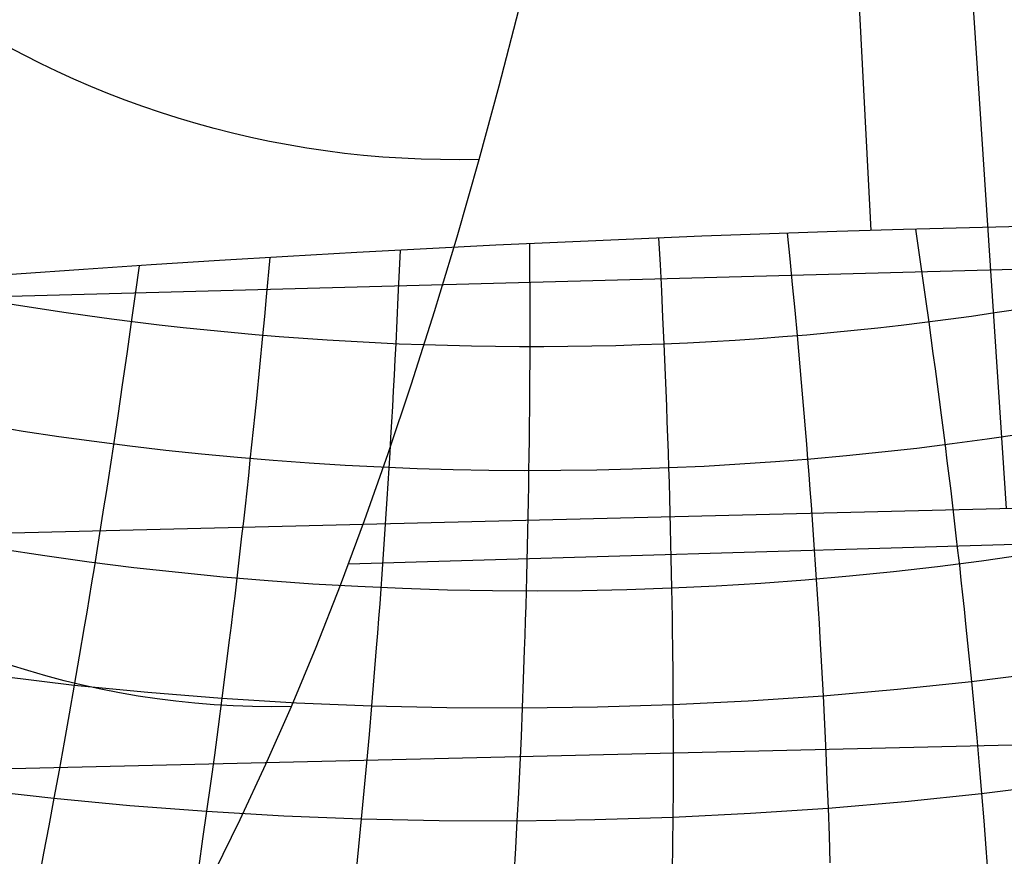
# Model space of a CAD drawing. Extents: x -274 to 274, y -220 to 276.
# Tile 116 of 164: x 254.45 to 257, y 10.53 to 12.71. Entities that reach past the tile are written whole.
import ezdxf

# ---------------------------------------------------------------- set-up
doc = ezdxf.new("R2010")
doc.units = 0
doc.layers.add('PREDEFINITO', color=7, linetype='CONTINUOUS')

msp = doc.modelspace()

# ---------------------------------------------------------------- linework, layer by layer
at = {"layer": 'PREDEFINITO'}
for p, q in [((256.4024, 20.6411, 693.4774), (257.0063, 11.4375, 694.6696)), ((255.6904, 12.5353, 727.1086), (255.7414, 12.7322, 727.3741)), ((255.6383, 12.3439, 726.8394), (255.6904, 12.5353, 727.1086)), ((255.5808, 12.143, 726.5439), (255.6383, 12.3439, 726.8394)), ((249.1498, 11.8478, 696.2477), (264.7946, 12.2666, 692.9204)), ((255.5222, 11.9488, 726.2445), (255.5808, 12.143, 726.5439)), ((256.4379, 12.1526, 694.6649), (256.4445, 12.0856, 694.6728)), ((256.7704, 12.1629, 694.6123), (256.7881, 12.0416, 694.6243)), ((255.7689, 12.1253, 694.7224), (255.7691, 12.058, 694.7308)), ((256.104, 12.1399, 694.7016), (256.1076, 12.0708, 694.7102)), ((255.4326, 12.1085, 694.7271), (255.427, 11.9863, 694.7412)), ((254.7557, 12.0678, 694.6878), (254.7453, 11.9943, 694.6952)), ((255.0948, 12.0891, 694.7157), (255.0852, 11.9871, 694.7269)), ((256.1076, 12.0708, 694.7102), (256.111, 12.0019, 694.7174)), ((256.4445, 12.0856, 694.6728), (256.451, 12.0189, 694.6795)), ((255.7691, 12.058, 694.7308), (255.7693, 11.9911, 694.738)), ((256.7881, 12.0416, 694.6243), (256.7967, 11.9814, 694.6287)), ((256.451, 12.0189, 694.6795), (256.4573, 11.9525, 694.6846)), ((254.7453, 11.9943, 694.6952), (254.7349, 11.9211, 694.701)), ((255.7693, 11.9911, 694.738), (255.7694, 11.9244, 694.7437)), ((256.111, 12.0019, 694.7174), (256.1143, 11.9334, 694.723)), ((255.0852, 11.9871, 694.7269), (255.0804, 11.9364, 694.7313)), ((255.427, 11.9863, 694.7412), (255.4242, 11.9255, 694.7465)), ((256.7967, 11.9814, 694.6287), (256.8051, 11.9214, 694.6316)), ((255.4625, 11.7612, 725.9416), (255.5222, 11.9488, 726.2445)), ((256.4573, 11.9525, 694.6846), (256.4635, 11.8864, 694.6881)), ((254.7349, 11.9211, 694.701), (254.7232, 11.8394, 694.7053)), ((255.0804, 11.9364, 694.7313), (255.0756, 11.8858, 694.7348)), ((255.4242, 11.9255, 694.7465), (255.4213, 11.865, 694.7504)), ((255.7694, 11.9244, 694.7437), (255.7693, 11.8581, 694.7477)), ((256.1143, 11.9334, 694.723), (256.1174, 11.8652, 694.7269)), ((256.8051, 11.9214, 694.6316), (256.8107, 11.8808, 694.6327)), ((256.4635, 11.8864, 694.6881), (256.4671, 11.8458, 694.6893)), ((255.0756, 11.8858, 694.7348), (255.0677, 11.8042, 694.7383)), ((255.4213, 11.865, 694.7504), (255.4192, 11.8242, 694.7522)), ((256.1174, 11.8652, 694.7269), (256.1192, 11.8245, 694.7282)), ((256.8107, 11.8808, 694.6327), (256.8162, 11.8404, 694.6331)), ((254.7232, 11.8394, 694.7053), (254.7114, 11.7583, 694.7069)), ((255.7693, 11.8581, 694.7477), (255.7692, 11.8173, 694.7492)), ((256.4671, 11.8458, 694.6893), (256.4707, 11.8053, 694.6897)), ((256.8162, 11.8404, 694.6331), (256.8217, 11.8002, 694.6328)), ((255.4192, 11.8242, 694.7522), (255.4172, 11.7834, 694.7532)), ((255.7692, 11.8173, 694.7492), (255.769, 11.7766, 694.7499)), ((256.1192, 11.8245, 694.7282), (256.1209, 11.7839, 694.7287)), ((255.0677, 11.8042, 694.7383), (255.0597, 11.7231, 694.739)), ((256.1209, 11.7839, 694.7287), (256.1225, 11.7435, 694.7285)), ((256.4707, 11.8053, 694.6897), (256.4743, 11.7649, 694.6894)), ((256.8217, 11.8002, 694.6328), (256.827, 11.76, 694.6317)), ((254.7114, 11.7583, 694.7069), (254.6996, 11.6777, 694.7059)), ((255.4018, 11.5803, 725.6352), (255.4625, 11.7612, 725.9416)), ((255.4172, 11.7834, 694.7532), (255.415, 11.7429, 694.7535)), ((255.769, 11.7766, 694.7499), (255.7687, 11.7361, 694.75)), ((256.4743, 11.7649, 694.6894), (256.4777, 11.7247, 694.6883)), ((256.827, 11.76, 694.6317), (256.8323, 11.7201, 694.6299)), ((255.2989, 11.2939, 725.1187), (270.9716, 11.7523, 721.9313)), ((255.415, 11.7429, 694.7535), (255.4128, 11.7024, 694.7531)), ((255.7687, 11.7361, 694.75), (255.7684, 11.6958, 694.7492)), ((256.1225, 11.7435, 694.7285), (256.1241, 11.7032, 694.7276)), ((255.0597, 11.7231, 694.739), (255.0556, 11.6828, 694.7383)), ((256.4777, 11.7247, 694.6883), (256.4811, 11.6846, 694.6866)), ((256.8323, 11.7201, 694.6299), (256.8374, 11.6802, 694.6274)), ((255.0556, 11.6828, 694.7383), (255.0515, 11.6426, 694.7368)), ((255.4128, 11.7024, 694.7531), (255.4106, 11.6621, 694.7519)), ((255.7684, 11.6958, 694.7492), (255.768, 11.6555, 694.7478)), ((256.1241, 11.7032, 694.7276), (256.1256, 11.663, 694.7259)), ((256.4811, 11.6846, 694.6866), (256.4844, 11.6447, 694.6841)), ((254.6996, 11.6777, 694.7059), (254.6936, 11.6376, 694.7043)), ((255.4106, 11.6621, 694.7519), (255.4083, 11.622, 694.7501)), ((256.1256, 11.663, 694.7259), (256.127, 11.623, 694.7235)), ((256.8374, 11.6802, 694.6274), (256.8425, 11.6405, 694.6242)), ((254.6936, 11.6376, 694.7043), (254.6876, 11.5976, 694.7021)), ((255.0515, 11.6426, 694.7368), (255.0473, 11.6026, 694.7347)), ((255.768, 11.6555, 694.7478), (255.7676, 11.6154, 694.7456)), ((256.4844, 11.6447, 694.6841), (256.4876, 11.6049, 694.6808)), ((256.8425, 11.6405, 694.6242), (256.8475, 11.601, 694.6202)), ((249.1831, 11.2449, 696.333), (264.829, 11.6302, 693.0063)), ((255.4083, 11.622, 694.7501), (255.406, 11.582, 694.7475)), ((255.7676, 11.6154, 694.7456), (255.7671, 11.5755, 694.7427)), ((256.127, 11.623, 694.7235), (256.1284, 11.5832, 694.7204)), ((256.4876, 11.6049, 694.6808), (256.4908, 11.5652, 694.6768)), ((254.6876, 11.5976, 694.7021), (254.6815, 11.5578, 694.6991)), ((255.0473, 11.6026, 694.7347), (255.0431, 11.5627, 694.7318)), ((255.3402, 11.4061, 725.3257), (255.4018, 11.5803, 725.6352)), ((255.406, 11.582, 694.7475), (255.4036, 11.5421, 694.7442)), ((256.1284, 11.5832, 694.7204), (256.1297, 11.5434, 694.7165)), ((256.8475, 11.601, 694.6202), (256.8525, 11.5616, 694.6155)), ((254.6815, 11.5578, 694.6991), (254.6754, 11.5182, 694.6953)), ((255.0431, 11.5627, 694.7318), (255.0389, 11.5229, 694.7282)), ((255.7671, 11.5755, 694.7427), (255.7665, 11.5357, 694.739)), ((256.4908, 11.5652, 694.6768), (256.4938, 11.5257, 694.6721)), ((256.8525, 11.5616, 694.6155), (256.8573, 11.5223, 694.6101)), ((255.4036, 11.5421, 694.7442), (255.4011, 11.5024, 694.7401)), ((255.7665, 11.5357, 694.739), (255.7659, 11.4961, 694.7346)), ((256.1297, 11.5434, 694.7165), (256.1309, 11.5039, 694.7119)), ((254.6754, 11.5182, 694.6953), (254.6693, 11.4786, 694.6909)), ((255.0389, 11.5229, 694.7282), (255.0346, 11.4833, 694.7239)), ((256.1309, 11.5039, 694.7119), (256.132, 11.4644, 694.7066)), ((256.4938, 11.5257, 694.6721), (256.4968, 11.4864, 694.6667)), ((256.8573, 11.5223, 694.6101), (256.8621, 11.4832, 694.604)), ((254.6693, 11.4786, 694.6909), (254.6631, 11.4393, 694.6857)), ((255.0346, 11.4833, 694.7239), (255.0302, 11.4438, 694.7189)), ((255.4011, 11.5024, 694.7401), (255.3986, 11.4628, 694.7353)), ((255.7659, 11.4961, 694.7346), (255.7652, 11.4566, 694.7295)), ((256.4968, 11.4864, 694.6667), (256.4997, 11.4472, 694.6606)), ((256.8621, 11.4832, 694.604), (256.8667, 11.4442, 694.5972)), ((255.3986, 11.4628, 694.7353), (255.3961, 11.4234, 694.7298)), ((255.7652, 11.4566, 694.7295), (255.7645, 11.4172, 694.7237)), ((256.132, 11.4644, 694.7066), (256.1331, 11.4252, 694.7005)), ((254.6631, 11.4393, 694.6857), (254.657, 11.4001, 694.6798)), ((255.0302, 11.4438, 694.7189), (255.0259, 11.4045, 694.7132)), ((256.4997, 11.4472, 694.6606), (256.5026, 11.4081, 694.6537)), ((256.8667, 11.4442, 694.5972), (256.8713, 11.4054, 694.5897)), ((255.0259, 11.4045, 694.7132), (255.0214, 11.3654, 694.7067)), ((255.2777, 11.2385, 725.0133), (255.3402, 11.4061, 725.3257)), ((255.3961, 11.4234, 694.7298), (255.3935, 11.3841, 694.7236)), ((255.7645, 11.4172, 694.7237), (255.7637, 11.378, 694.7172)), ((256.1331, 11.4252, 694.7005), (256.1341, 11.386, 694.6938)), ((256.5026, 11.4081, 694.6537), (256.5053, 11.3692, 694.6462)), ((256.8713, 11.4054, 694.5897), (256.8758, 11.3668, 694.5814)), ((254.657, 11.4001, 694.6798), (254.6507, 11.361, 694.6732)), ((255.3935, 11.3841, 694.7236), (255.3909, 11.345, 694.7167)), ((255.7637, 11.378, 694.7172), (255.7628, 11.339, 694.7099)), ((256.1341, 11.386, 694.6938), (256.1351, 11.347, 694.6863)), ((254.6507, 11.361, 694.6732), (254.6445, 11.3221, 694.6659)), ((255.0214, 11.3654, 694.7067), (255.017, 11.3264, 694.6995)), ((256.5053, 11.3692, 694.6462), (256.508, 11.3305, 694.6379)), ((256.8758, 11.3668, 694.5814), (256.8802, 11.3283, 694.5725)), ((255.017, 11.3264, 694.6995), (255.0125, 11.2875, 694.6917)), ((255.3909, 11.345, 694.7167), (255.3882, 11.3061, 694.7091)), ((255.7628, 11.339, 694.7099), (255.7619, 11.3001, 694.702)), ((256.1351, 11.347, 694.6863), (256.136, 11.3082, 694.6782)), ((256.508, 11.3305, 694.6379), (256.5106, 11.2919, 694.629)), ((256.8802, 11.3283, 694.5725), (256.8846, 11.2899, 694.5629)), ((254.6445, 11.3221, 694.6659), (254.6382, 11.2834, 694.6579)), ((255.3882, 11.3061, 694.7091), (255.3854, 11.2673, 694.7008)), ((255.7619, 11.3001, 694.702), (255.761, 11.2613, 694.6933)), ((256.136, 11.3082, 694.6782), (256.1368, 11.2695, 694.6693)), ((254.6382, 11.2834, 694.6579), (254.6319, 11.2448, 694.6491)), ((255.0125, 11.2875, 694.6917), (255.0079, 11.2488, 694.6831)), ((256.5106, 11.2919, 694.629), (256.5132, 11.2534, 694.6193)), ((256.8846, 11.2899, 694.5629), (256.8888, 11.2517, 694.5526)), ((255.0079, 11.2488, 694.6831), (255.0034, 11.2102, 694.6738)), ((255.3854, 11.2673, 694.7008), (255.3826, 11.2286, 694.6918)), ((255.761, 11.2613, 694.6933), (255.7599, 11.2227, 694.6839)), ((256.1368, 11.2695, 694.6693), (256.1375, 11.231, 694.6597)), ((256.5132, 11.2534, 694.6193), (256.5156, 11.2151, 694.609)), ((256.8888, 11.2517, 694.5526), (256.893, 11.2136, 694.5416)), ((254.6319, 11.2448, 694.6491), (254.6255, 11.2063, 694.6397)), ((255.2145, 11.0777, 724.6983), (255.2777, 11.2385, 725.0133)), ((255.3826, 11.2286, 694.6918), (255.3798, 11.1901, 694.6821)), ((255.7599, 11.2227, 694.6839), (255.7589, 11.1843, 694.6739)), ((256.1375, 11.231, 694.6597), (256.1382, 11.1926, 694.6495)), ((254.6255, 11.2063, 694.6397), (254.6192, 11.1681, 694.6296)), ((255.0034, 11.2102, 694.6738), (254.9988, 11.1718, 694.6639)), ((256.5156, 11.2151, 694.609), (256.518, 11.177, 694.5979)), ((256.893, 11.2136, 694.5416), (256.897, 11.1757, 694.5299)), ((254.9988, 11.1718, 694.6639), (254.9941, 11.1336, 694.6532)), ((255.3798, 11.1901, 694.6821), (255.3769, 11.1518, 694.6717)), ((255.7589, 11.1843, 694.6739), (255.7577, 11.146, 694.6632)), ((256.1382, 11.1926, 694.6495), (256.1388, 11.1544, 694.6385)), ((256.518, 11.177, 694.5979), (256.5203, 11.139, 694.5862)), ((256.897, 11.1757, 694.5299), (256.901, 11.138, 694.5175)), ((254.6192, 11.1681, 694.6296), (254.6128, 11.1299, 694.6188)), ((255.3769, 11.1518, 694.6717), (255.374, 11.1136, 694.6606)), ((255.7577, 11.146, 694.6632), (255.7565, 11.1079, 694.6518)), ((256.1388, 11.1544, 694.6385), (256.1394, 11.1164, 694.6269)), ((254.6128, 11.1299, 694.6188), (254.5999, 11.0542, 694.5951)), ((254.9941, 11.1336, 694.6532), (254.9894, 11.0955, 694.6419)), ((256.5203, 11.139, 694.5862), (256.5226, 11.1012, 694.5738)), ((256.901, 11.138, 694.5175), (256.9088, 11.0629, 694.4908)), ((254.9894, 11.0955, 694.6419), (254.9799, 11.0198, 694.6172)), ((255.374, 11.1136, 694.6606), (255.371, 11.0755, 694.6488)), ((255.7565, 11.1079, 694.6518), (255.7553, 11.0699, 694.6397)), ((256.1394, 11.1164, 694.6269), (256.1399, 11.0785, 694.6146)), ((256.5226, 11.1012, 694.5738), (256.5268, 11.026, 694.547)), ((255.1505, 10.9235, 724.3808), (255.2145, 11.0777, 724.6983)), ((255.371, 11.0755, 694.6488), (255.3649, 10.9999, 694.6232)), ((255.7553, 11.0699, 694.6397), (255.7526, 10.9944, 694.6135)), ((256.1399, 11.0785, 694.6146), (256.1407, 11.0031, 694.588)), ((254.5999, 11.0542, 694.5951), (254.5869, 10.9791, 694.5687)), ((256.9088, 11.0629, 694.4908), (256.9162, 10.9886, 694.4613)), ((254.9799, 11.0198, 694.6172), (254.9703, 10.9448, 694.5898)), ((256.5268, 11.026, 694.547), (256.5308, 10.9514, 694.5176)), ((249.2231, 10.6386, 696.4546), (264.8686, 11.0101, 693.1242)), ((254.3978, 11.0017, 694.5521), (254.5869, 10.9791, 694.5687)), ((255.3649, 10.9999, 694.6232), (255.3587, 10.925, 694.595)), ((255.7526, 10.9944, 694.6135), (255.7498, 10.9196, 694.5846)), ((256.1407, 11.0031, 694.588), (256.1412, 10.9284, 694.5587)), ((256.9162, 10.9886, 694.4613), (257.1066, 11.0124, 694.4277)), ((254.5869, 10.9791, 694.5687), (254.5738, 10.9046, 694.5397)), ((254.5869, 10.9791, 694.5687), (254.7778, 10.9601, 694.5813)), ((256.5308, 10.9514, 694.5176), (256.7242, 10.9682, 694.4913)), ((256.7242, 10.9682, 694.4913), (256.9162, 10.9886, 694.4613)), ((256.9162, 10.9886, 694.4613), (256.9233, 10.9148, 694.4293)), ((254.7778, 10.9601, 694.5813), (254.9703, 10.9448, 694.5898)), ((254.9703, 10.9448, 694.5898), (254.9605, 10.8704, 694.5598)), ((254.9703, 10.9448, 694.5898), (255.164, 10.9331, 694.5944)), ((256.3364, 10.9382, 694.54), (256.5308, 10.9514, 694.5176)), ((256.5308, 10.9514, 694.5176), (256.5345, 10.8775, 694.4855)), ((255.0845, 10.7733, 724.0551), (255.1505, 10.9235, 724.3808)), ((255.164, 10.9331, 694.5944), (255.3587, 10.925, 694.595)), ((255.3587, 10.925, 694.595), (255.3523, 10.8507, 694.5641)), ((255.3587, 10.925, 694.595), (255.554, 10.9205, 694.5917)), ((255.554, 10.9205, 694.5917), (255.7498, 10.9196, 694.5846)), ((255.7498, 10.9196, 694.5846), (255.7467, 10.8454, 694.5531)), ((255.7498, 10.9196, 694.5846), (255.9456, 10.9222, 694.5736)), ((255.9456, 10.9222, 694.5736), (256.1412, 10.9284, 694.5587)), ((256.1412, 10.9284, 694.5587), (256.3364, 10.9382, 694.54)), ((256.1412, 10.9284, 694.5587), (256.1415, 10.8543, 694.5268)), ((256.9233, 10.9148, 694.4293), (256.93, 10.8417, 694.3947)), ((254.5738, 10.9046, 694.5397), (254.5606, 10.8308, 694.508)), ((254.9605, 10.8704, 694.5598), (254.9506, 10.7966, 694.5271)), ((256.5345, 10.8775, 694.4855), (256.5378, 10.8042, 694.4508)), ((255.3523, 10.8507, 694.5641), (255.3457, 10.777, 694.5306)), ((255.7467, 10.8454, 694.5531), (255.7434, 10.7718, 694.519)), ((256.1415, 10.8543, 694.5268), (256.1415, 10.7809, 694.4923)), ((256.93, 10.8417, 694.3947), (256.9364, 10.7692, 694.3575)), ((254.5606, 10.8308, 694.508), (254.5474, 10.7576, 694.4737)), ((254.9506, 10.7966, 694.5271), (254.9406, 10.7236, 694.4918)), ((256.5378, 10.8042, 694.4508), (256.5409, 10.7316, 694.4135)), ((255.018, 10.63, 723.7272), (255.0845, 10.7733, 724.0551)), ((255.3457, 10.777, 694.5306), (255.3389, 10.704, 694.4946)), ((255.7434, 10.7718, 694.519), (255.7399, 10.6989, 694.4823)), ((256.1415, 10.7809, 694.4923), (256.1413, 10.7082, 694.4552)), ((256.9364, 10.7692, 694.3575), (256.9425, 10.6974, 694.3177)), ((254.5474, 10.7576, 694.4737), (254.5341, 10.6852, 694.4369)), ((254.9406, 10.7236, 694.4918), (254.9305, 10.6511, 694.454)), ((256.5409, 10.7316, 694.4135), (256.5437, 10.6596, 694.3738)), ((256.9425, 10.6974, 694.3177), (257.1396, 10.7216, 694.2844)), ((254.3385, 10.7077, 694.4226), (254.5341, 10.6852, 694.4369)), ((254.5341, 10.6852, 694.4369), (254.5207, 10.6134, 694.3975)), ((254.5341, 10.6852, 694.4369), (254.7315, 10.6663, 694.4474)), ((255.3389, 10.704, 694.4946), (255.332, 10.6317, 694.4559)), ((255.7399, 10.6989, 694.4823), (255.7362, 10.6267, 694.4431)), ((256.1413, 10.7082, 694.4552), (256.1409, 10.636, 694.4156)), ((256.7438, 10.6768, 694.3475), (256.9425, 10.6974, 694.3177)), ((256.9425, 10.6974, 694.3177), (256.9483, 10.6263, 694.2755)), ((254.7315, 10.6663, 694.4474), (254.9305, 10.6511, 694.454)), ((256.3427, 10.6461, 694.3965), (256.5437, 10.6596, 694.3738)), ((256.5437, 10.6596, 694.3738), (256.7438, 10.6768, 694.3475)), ((256.5437, 10.6596, 694.3738), (256.5463, 10.5883, 694.3315)), ((254.9305, 10.6511, 694.454), (254.9202, 10.5794, 694.4136)), ((254.9305, 10.6511, 694.454), (255.1307, 10.6396, 694.4568)), ((255.1307, 10.6396, 694.4568), (255.332, 10.6317, 694.4559)), ((255.9386, 10.6296, 694.4312), (256.1409, 10.636, 694.4156)), ((256.1409, 10.636, 694.4156), (256.1402, 10.5646, 694.3735)), ((256.1409, 10.636, 694.4156), (256.3427, 10.6461, 694.3965)), ((254.5207, 10.6134, 694.3975), (254.5072, 10.5422, 694.3557)), ((254.9508, 10.4935, 723.3973), (255.018, 10.63, 723.7272)), ((255.332, 10.6317, 694.4559), (255.3249, 10.56, 694.4148)), ((255.332, 10.6317, 694.4559), (255.5339, 10.6274, 694.4513)), ((255.5339, 10.6274, 694.4513), (255.7362, 10.6267, 694.4431)), ((255.7362, 10.6267, 694.4431), (255.7323, 10.5551, 694.4014)), ((255.7362, 10.6267, 694.4431), (255.9386, 10.6296, 694.4312)), ((256.9483, 10.6263, 694.2755), (256.9537, 10.5558, 694.2308)), ((256.5463, 10.5883, 694.3315), (256.5485, 10.5177, 694.2868)), ((254.9202, 10.5794, 694.4136), (254.9099, 10.5083, 694.3708)), ((255.3249, 10.56, 694.4148), (255.3176, 10.489, 694.3712)), ((256.1402, 10.5646, 694.3735), (256.1392, 10.4938, 694.329)), ((254.5072, 10.5422, 694.3557), (254.4937, 10.4718, 694.3113)), ((255.7323, 10.5551, 694.4014), (255.7282, 10.4842, 694.3572)), ((256.9537, 10.5558, 694.2308), (256.9588, 10.486, 694.1837))]:
    msp.add_line(p, q, dxfattribs=at)
at = {"layer": 'PREDEFINITO', "extrusion": (-0.05162, 0.990057, -0.130855)}
msp.add_circle((-255.7853, 681.5957, -92.1061), 7, dxfattribs=at)
at = {"layer": 'PREDEFINITO', "extrusion": (-0.18098, -0.138116, -0.97374)}
msp.add_arc((-57.0666, 241.4503, -724.5203), 353.3658, 302.294153, 305.083965, dxfattribs=at)
at = {"layer": 'PREDEFINITO', "extrusion": (-0.154384, -0.563971, -0.811235)}
msp.add_arc((242.6033, 358.7118, -636.0658), 2, 69.3798, 159.1712, dxfattribs=at)
at = {"layer": 'PREDEFINITO', "extrusion": (-0.177206, -0.420598, -0.889773)}
msp.add_arc((229.989, 231.7227, -694.3428), 2, 63.1569, 152.8984, dxfattribs=at)
at = {"layer": 'PREDEFINITO', "extrusion": (0.022894, 0.772701, 0.634358)}
msp.add_arc((-255.069, 519.4583, 455.4823), 5.4874, 64.7963, 127.8851, dxfattribs=at)
at = {"layer": 'PREDEFINITO', "extrusion": (0.020737, 0.787247, 0.616289)}
msp.add_arc((-255.1546, 530.4999, 442.8046), 5.1758, 73.9752, 118.4721, dxfattribs=at)
at = {"layer": 'PREDEFINITO', "extrusion": (0.025286, 0.755904, 0.654194)}
msp.add_arc((-254.9644, 506.6881, 469.4086), 5.7934, 59.02119, 133.95105, dxfattribs=at)

doc.saveas('drawing.dxf')
